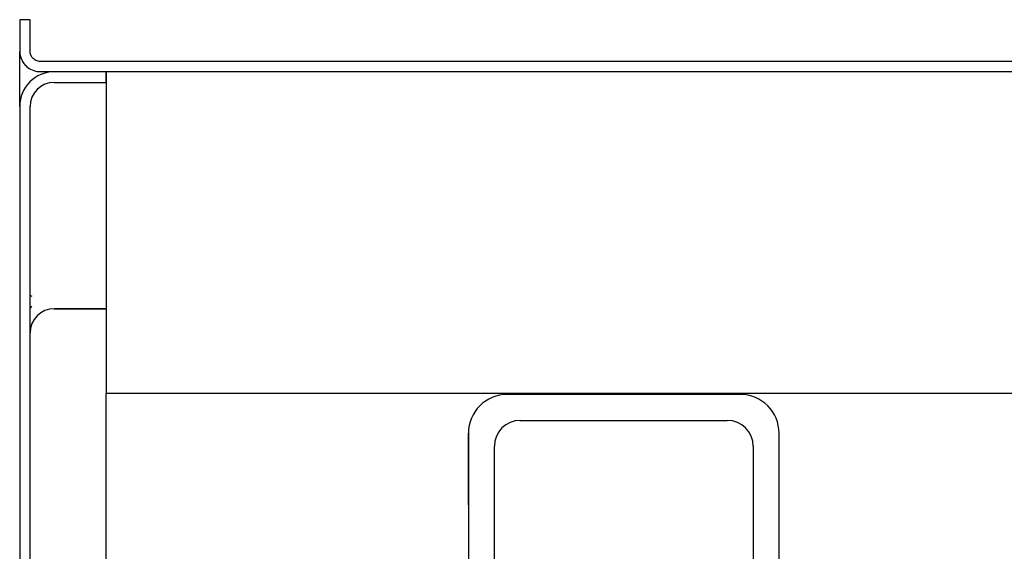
# Model space of a CAD drawing. Extents: x -805 to 3526, y -961 to 1039.
# Tile 77 of 256: x -740.793 to -740.603, y 41.169 to 41.271. Entities that reach past the tile are written whole.
import ezdxf

# ---------------------------------------------------------------- set-up
doc = ezdxf.new("R2010")
doc.units = 0
doc.layers.add('TTK Text 500', color=7, linetype='Continuous')
doc.layers.add('TTK-P-Aufzug vorne', color=251, linetype='Continuous', lineweight=25)

# ---------------------------------------------------------------- blocks, each defined once
blk = doc.blocks.new('Aufzug vorne')
at = {"layer": 'TTK-P-Aufzug vorne', "ltscale": 20}
for p, q in [((-0.8743393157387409, -6348.019929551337), (-0.8763393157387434, -6348.019929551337)), ((-0.8763393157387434, -6348.019929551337), (-0.8763393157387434, -6348.026163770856)), ((-0.8743393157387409, -6348.026071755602), (-0.8743393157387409, -6348.019929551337)), ((-0.8763393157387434, -6348.036680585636), (-0.8763393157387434, -6348.026163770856)), ((-0.1226339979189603, -6348.028004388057), (-0.8723423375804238, -6348.028004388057)), ((-0.8723461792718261, -6348.02996952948), (1.790339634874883, -6348.02996952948)), ((-0.8596603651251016, -6348.029998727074), (-0.8696574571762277, -6348.029998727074)), ((-0.8596603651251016, -6348.032035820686), (-0.8596603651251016, -6348.029998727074)), ((1.800336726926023, -6348.029998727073), (-0.8596603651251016, -6348.029998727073)), ((-0.8596603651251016, -6348.029998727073), (-0.8596603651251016, -6348.092110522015)), ((-0.8696574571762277, -6348.032035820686), (-0.8596603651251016, -6348.032035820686)), ((-0.8763393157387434, -6348.036680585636), (-0.8763393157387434, -6348.230569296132)), ((-0.8743393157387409, -6348.230516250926), (-0.8743393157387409, -6348.036717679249)), ((-0.8596603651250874, -6348.075761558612), (-0.8696574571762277, -6348.075761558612)), ((-0.8696574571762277, -6348.075761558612), (-0.8596603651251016, -6348.075761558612)), ((-0.8596603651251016, -6348.092110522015), (1.790339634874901, -6348.092110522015)), ((-0.8596603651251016, -6348.135761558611), (-0.8596603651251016, -6348.092110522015)), ((-0.7371603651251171, -6348.092333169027), (-0.7821603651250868, -6348.092333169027)), ((-0.7796603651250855, -6348.097333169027), (-0.7396603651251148, -6348.097333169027)), ((-0.7896603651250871, -6348.113635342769), (-0.7896603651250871, -6348.099833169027)), ((-0.7896603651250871, -6348.099833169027), (-0.7896603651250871, -6348.151358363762)), ((-0.7296603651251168, -6348.151358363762), (-0.7296603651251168, -6348.099833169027)), ((-0.7846603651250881, -6348.151358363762), (-0.7846603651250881, -6348.102333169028)), ((-0.7346603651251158, -6348.102333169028), (-0.7346603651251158, -6348.151358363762))]:
    blk.add_line(p, q, dxfattribs=at)
for centre, radius, start, end in [((-0.8696574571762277, -6348.036680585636), 0.006681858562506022, 90, 180), ((-0.8696574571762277, -6348.036717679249), 0.004681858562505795, 90, 180), ((-0.8696574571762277, -6348.080406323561), 0.006681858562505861, 130.8050388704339, 134.5346820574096), ((-0.8696574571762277, -6348.080406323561), 0.006681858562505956, 130.8050388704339, 134.5346820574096), ((-0.8696574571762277, -6348.080443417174), 0.004681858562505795, 90, 180), ((-0.8696574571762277, -6348.080443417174), 0.004681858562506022, 90, 180), ((-0.7821603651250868, -6348.099833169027), 0.0075, 90, 180), ((-0.7371603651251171, -6348.099833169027), 0.007500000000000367, 0, 90), ((-0.7796603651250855, -6348.102333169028), 0.004999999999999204, 90, 180), ((-0.7396603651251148, -6348.102333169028), 0.004999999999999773, 0, 90)]:
    blk.add_arc(centre, radius, start, end, dxfattribs=at)
blk.add_ellipse((-0.8723488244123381, -6348.069689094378), major_axis=(0.004000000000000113, 0), ratio=0.9987565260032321, start_param=4.211778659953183, end_param=4.297072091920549, dxfattribs=at)
for points in [[(-0.8763393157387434, -6348.026163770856), (-0.8763088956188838, -6348.026752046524), (-0.8760766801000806, -6348.027599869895), (-0.8754249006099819, -6348.028569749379), (-0.8746875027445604, -6348.029273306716), (-0.8736472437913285, -6348.029826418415), (-0.8727878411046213, -6348.029968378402), (-0.8723461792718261, -6348.02996952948)], [(-0.8723423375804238, -6348.028004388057), (-0.8726398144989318, -6348.028003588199), (-0.8730728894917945, -6348.027906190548), (-0.873576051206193, -6348.027597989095), (-0.873945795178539, -6348.027240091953), (-0.8742444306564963, -6348.02672554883), (-0.8743311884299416, -6348.026294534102), (-0.8743393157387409, -6348.026071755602)]]:
    blk.add_open_spline(points, degree=3, knots=[0, 0, 0, 0, 0.2857142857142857, 0.4285714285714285, 0.5714285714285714, 0.7857142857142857, 1, 1, 1, 1], dxfattribs=at)

msp = doc.modelspace()

# ---------------------------------------------------------------- block references
at = {"layer": 'TTK Text 500', "color": 251}
msp.add_blockref('Aufzug vorne', (-739.9169946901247, 6389.291187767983), dxfattribs=at)

doc.saveas('drawing.dxf')
